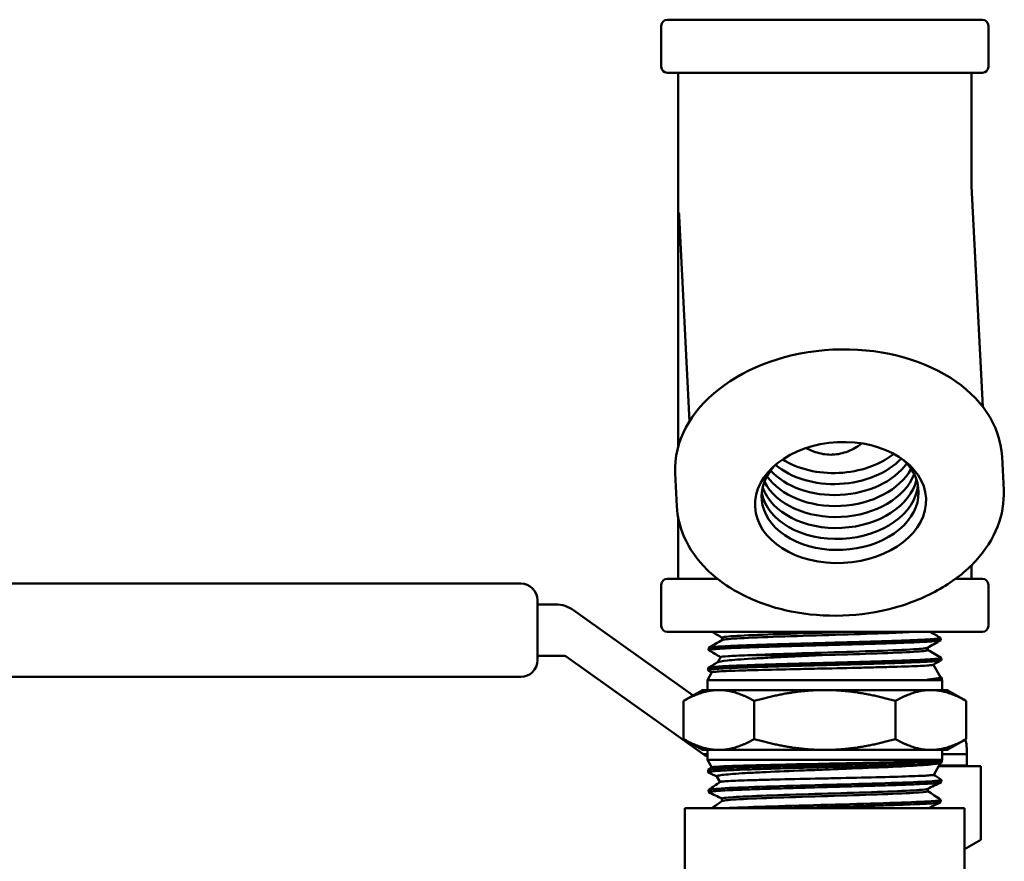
# Model space of a CAD drawing. Header units: inches. Extents: x 1 to 203, y 4 to 128.
# Tile 16 of 137: x 69.69 to 73.21, y 22.45 to 25.46. Entities that reach past the tile are written whole.
import ezdxf

# ---------------------------------------------------------------- set-up
doc = ezdxf.new("R2010")
doc.units = ezdxf.units.IN
doc.header["$LTSCALE"] = 6
doc.header["$MEASUREMENT"] = 0
doc.layers.add('Visible (ANSI)', color=7, linetype='Continuous', lineweight=50)

msp = doc.modelspace()

# ---------------------------------------------------------------- linework, layer by layer
at = {"layer": 'Visible (ANSI)'}
for p, q in [((72.0046, 25.4649), (73.1311, 25.4649)), ((71.9828, 25.2967), (71.9828, 25.4432)), ((73.1528, 25.2967), (73.1528, 25.4432)), ((73.1311, 25.2749), (72.0046, 25.2749)), ((72.0428, 23.9347), (72.0428, 25.2749)), ((73.0928, 24.8681), (73.0928, 25.2749)), ((73.1324, 24.0804), (73.0928, 24.8699)), ((72.0837, 24.0277), (72.0468, 24.7624)), ((73.2074, 23.7824), (73.2015, 23.9014)), ((72.0389, 23.7237), (72.0329, 23.8427)), ((72.0428, 23.4649), (72.0428, 23.688)), ((73.0928, 23.4649), (73.0928, 23.5141)), ((72.0046, 23.4649), (72.184, 23.4649)), ((73.0352, 23.4649), (73.1311, 23.4649)), ((69.0133, 23.4482), (71.4804, 23.4482)), ((71.9828, 23.2967), (71.9828, 23.4432)), ((73.1528, 23.2967), (73.1528, 23.4432)), ((71.5404, 23.3882), (71.5404, 23.174)), ((71.5404, 23.3732), (71.6052, 23.3732)), ((71.6691, 23.3527), (72.0969, 23.0477)), ((73.1311, 23.2749), (72.0046, 23.2749)), ((72.201, 23.2545), (72.201, 23.2459)), ((72.982, 23.2534), (72.9823, 23.2456)), ((72.1525, 23.2177), (72.1523, 23.2099)), ((72.9359, 23.2185), (72.9359, 23.2099)), ((71.6372, 23.189), (71.5404, 23.189)), ((72.1317, 22.8387), (71.643, 23.1871)), ((72.1954, 23.1851), (72.1845, 23.1663)), ((72.9843, 23.182), (72.9845, 23.1742)), ((72.1503, 23.1463), (72.1501, 23.1385)), ((72.1638, 23.1303), (72.1505, 23.138)), ((72.9562, 23.1576), (72.9818, 23.1132)), ((71.4804, 23.114), (69.2669, 23.114)), ((72.1639, 23.1305), (72.1478, 23.1028)), ((72.9878, 23.1028), (72.1478, 23.1028)), ((72.1478, 23.1028), (72.1478, 23.0671)), ((72.9347, 23.1048), (72.9867, 23.1048)), ((72.9816, 23.1136), (72.986, 23.1111)), ((72.9865, 23.1105), (72.9867, 23.1048)), ((72.9867, 23.1048), (72.9878, 23.1028)), ((72.9878, 23.1028), (72.9878, 23.0671)), ((72.1303, 23.0671), (72.0627, 23.028)), ((72.189, 23.0671), (72.1303, 23.0671)), ((72.5678, 23.0671), (72.189, 23.0671)), ((72.9467, 23.0671), (72.5678, 23.0671)), ((73.0053, 23.0671), (72.9467, 23.0671)), ((73.0053, 23.0671), (73.073, 23.028)), ((72.0627, 23.028), (72.0627, 22.8918)), ((72.3153, 23.028), (72.3153, 22.8918)), ((72.8204, 23.028), (72.8204, 22.8918)), ((73.073, 23.028), (73.073, 22.8918)), ((72.1303, 22.8528), (72.0627, 22.8918)), ((73.0053, 22.8528), (73.073, 22.8918)), ((72.1303, 22.8528), (72.189, 22.8528)), ((72.1478, 22.8171), (72.1478, 22.8528)), ((72.189, 22.8528), (72.5678, 22.8528)), ((72.5678, 22.8528), (72.9467, 22.8528)), ((72.9467, 22.8528), (73.0053, 22.8528)), ((72.9878, 22.8171), (72.9878, 22.8528)), ((73.0753, 22.8583), (73.0753, 22.8383)), ((72.1323, 22.8383), (72.1478, 22.8383)), ((72.1478, 22.8171), (72.9878, 22.8171)), ((72.1632, 22.7905), (72.1478, 22.8171)), ((72.9867, 22.815), (72.9878, 22.8171)), ((72.9878, 22.8383), (73.0753, 22.8383)), ((73.0753, 22.7976), (73.0753, 22.8383)), ((72.1503, 22.7734), (72.1501, 22.7813)), ((72.1508, 22.782), (72.1635, 22.7906)), ((72.8753, 22.8086), (72.8753, 22.8086)), ((72.8753, 22.8006), (72.8753, 22.8006)), ((72.9253, 22.8029), (72.9253, 22.8029)), ((72.9573, 22.7641), (72.9817, 22.8065)), ((73.1253, 22.7944), (72.9747, 22.7944)), ((72.9766, 22.7976), (73.0753, 22.7976)), ((72.9867, 22.815), (72.98, 22.815)), ((72.9857, 22.8084), (72.9808, 22.806)), ((72.9865, 22.8091), (72.9867, 22.815)), ((73.0753, 22.7944), (73.0753, 22.7976)), ((73.1253, 22.5315), (73.1253, 22.7944)), ((72.1934, 22.7381), (72.1819, 22.7581)), ((72.9362, 22.714), (72.9362, 22.7055)), ((72.9843, 22.7377), (72.9845, 22.7456)), ((72.1525, 22.702), (72.1523, 22.7099)), ((72.2006, 22.6787), (72.2006, 22.67)), ((72.2603, 22.7103), (72.2603, 22.7103)), ((73.0678, 22.6449), (72.0678, 22.6449)), ((72.0678, 22.6449), (72.0678, 21.8949)), ((72.982, 22.6663), (72.9823, 22.6742)), ((73.0678, 22.6449), (73.0678, 21.8949)), ((73.1253, 22.5315), (73.0678, 22.4983))]:
    msp.add_line(p, q, dxfattribs=at)
for centre, radius, start, end in [((72.0046, 25.4432), 0.0217, 90, 180), ((73.1311, 25.4432), 0.0217, 0, 90), ((72.0046, 25.2967), 0.0217, 180, 270), ((73.1311, 25.2967), 0.0217, 270, 0), ((72.0046, 23.4432), 0.0217, 90, 180), ((73.1311, 23.4432), 0.0217, 0, 90), ((71.4804, 23.3882), 0.06, 0, 90), ((71.6052, 23.2632), 0.11, 54.5136, 90), ((72.0046, 23.2967), 0.0217, 180, 270), ((73.1311, 23.2967), 0.0217, 270, 0), ((71.4804, 23.174), 0.06, 270, 0), ((71.6372, 23.179), 0.01, 54.5136, 90), ((72.9653, 22.8583), 0.11, 0, 16.9807), ((72.1955, 22.9283), 0.11, 234.5136, 234.9032), ((72.1955, 22.9283), 0.11, 234.9032, 244.3033), ((72.9153, 22.8083), 0.01, 14.6242, 14.6381)]:
    msp.add_arc(centre, radius, start, end, dxfattribs=at)
for centre, major_axis, ratio, start_param, end_param in [((72.5678, 24.8549), (-0.0337, 1.3045), 0.401693, 1.622701, 1.631408), ((72.6172, 23.872), (-0.5843, -0.0293), 0.706215, 3.141593, 6.283185), ((72.6087, 24.0417), (0.2806, 0.0141), 0.706215, 3.925824, 5.498954), ((72.6225, 23.7667), (-0.2806, -0.0141), 0.706215, 5.685323, 10.02264), ((72.6126, 23.9632), (0.2806, 0.0141), 0.706215, 3.660066, 5.764712), ((72.6107, 24.0025), (0.2806, 0.0141), 0.706215, 3.782787, 5.641991), ((72.6166, 23.8846), (-0.2806, -0.0141), 0.706215, 0.301898, 2.839695), ((72.6146, 23.9239), (0.2806, 0.0141), 0.706215, 3.549232, 5.875546), ((72.6186, 23.8453), (-0.2806, -0.0141), 0.706215, 0.199543, 2.942049), ((72.6205, 23.806), (-0.2806, -0.0141), 0.706215, 0.099274, 3.042319), ((72.5689, 22.8149), (-0.4187, -0.0018), 0.020303, 2.940245, 2.950364)]:
    msp.add_ellipse(centre, major_axis=major_axis, ratio=ratio, start_param=start_param, end_param=end_param, dxfattribs=at)
msp.add_ellipse((72.624, 23.7377), major_axis=(-0.3057, -0.0154), ratio=0.706215, dxfattribs=at)
for points, knots in [([(72.5889, 23.909), (72.6069, 23.909), (72.6259, 23.9122), (72.6619, 23.9247), (72.6787, 23.9338), (72.6956, 23.9454), (72.6981, 23.9472), (72.7006, 23.949)], [5.1806553, 5.1806553, 5.1806553, 5.1806553, 5.3174179, 5.3174179, 5.4541806, 5.4541806, 5.4782595, 5.4782595, 5.4782595, 5.4782595]), ([(72.5014, 23.9328), (72.5115, 23.9273), (72.5224, 23.9223), (72.5518, 23.9122), (72.571, 23.909), (72.5889, 23.909)], [12.3706592, 12.3706592, 12.3706592, 12.3706592, 12.4550229, 12.4550229, 12.5917856, 12.5917856, 12.5917856, 12.5917856]), ([(73.2074, 23.7824), (73.2097, 23.7384), (73.2021, 23.6939), (73.1685, 23.6081), (73.1421, 23.5669), (73.0728, 23.4915), (73.0295, 23.4575), (72.9305, 23.4004), (72.8748, 23.3775), (72.7567, 23.3451), (72.6943, 23.3357), (72.5693, 23.3313), (72.5067, 23.3364), (72.3873, 23.3604), (72.3306, 23.3795), (72.229, 23.4298), (72.1841, 23.4611), (72.1109, 23.5329), (72.0826, 23.5733), (72.0493, 23.6509), (72.0408, 23.6871), (72.0389, 23.7237)], [3.070601, 3.070601, 3.070601, 3.070601, 3.379289, 3.379289, 3.693223, 3.693223, 4.014481, 4.014481, 4.338512, 4.338512, 4.662856, 4.662856, 4.987143, 4.987143, 5.311493, 5.311493, 5.635364, 5.635364, 5.955834, 5.955834, 6.212194, 6.212194, 6.212194, 6.212194]), ([(72.201, 23.2545), (72.201, 23.2556), (72.2061, 23.2567), (72.2338, 23.2597), (72.2665, 23.2617), (72.3542, 23.2655), (72.4091, 23.2674), (72.5266, 23.2712), (72.5888, 23.273), (72.6478, 23.2749)], [0.35522062, 0.35522062, 0.35522062, 0.35522062, 0.35931949, 0.35931949, 0.36643817, 0.36643817, 0.37355684, 0.37355684, 0.38055062, 0.38055062, 0.38055062, 0.38055062]), ([(72.2015, 23.2462), (72.2031, 23.2471), (72.208, 23.248), (72.2338, 23.2508), (72.2665, 23.2527), (72.3542, 23.2565), (72.4091, 23.2584), (72.5276, 23.2623), (72.591, 23.2642), (72.7108, 23.268), (72.767, 23.2699), (72.8374, 23.2728), (72.859, 23.2739), (72.8768, 23.2749)], [0.35598625, 0.35598625, 0.35598625, 0.35598625, 0.35931949, 0.35931949, 0.36643817, 0.36643817, 0.37355684, 0.37355684, 0.38067551, 0.38067551, 0.38779418, 0.38779418, 0.39165187, 0.39165187, 0.39165187, 0.39165187]), ([(72.1527, 23.2094), (72.1525, 23.2095), (72.1523, 23.2097), (72.1523, 23.2098), (72.1522, 23.2102), (72.1527, 23.2105), (72.1536, 23.2108), (72.1545, 23.2111), (72.156, 23.2115), (72.1579, 23.2118), (72.1617, 23.2124), (72.1675, 23.2131), (72.1751, 23.2137), (72.1789, 23.214), (72.1831, 23.2143), (72.1879, 23.2147), (72.1926, 23.215), (72.1979, 23.2153), (72.2035, 23.2156), (72.2148, 23.2162), (72.2277, 23.2169), (72.2422, 23.2175), (72.2494, 23.2179), (72.257, 23.2182), (72.265, 23.2185), (72.2731, 23.2188), (72.2815, 23.2192), (72.2903, 23.2195), (72.3077, 23.2201), (72.3263, 23.2207), (72.346, 23.2214), (72.3558, 23.2217), (72.366, 23.222), (72.3764, 23.2223), (72.3868, 23.2227), (72.3975, 23.223), (72.4083, 23.2233), (72.43, 23.224), (72.4522, 23.2246), (72.4749, 23.2252), (72.4862, 23.2255), (72.4977, 23.2259), (72.5093, 23.2262), (72.5209, 23.2265), (72.5327, 23.2268), (72.5444, 23.2271), (72.5678, 23.2278), (72.5911, 23.2284), (72.6142, 23.2291), (72.6258, 23.2294), (72.6373, 23.2297), (72.6488, 23.23), (72.6603, 23.2304), (72.6718, 23.2307), (72.683, 23.231), (72.7056, 23.2316), (72.7273, 23.2323), (72.7482, 23.2329), (72.7587, 23.2332), (72.769, 23.2335), (72.7791, 23.2339), (72.7892, 23.2342), (72.7991, 23.2345), (72.8086, 23.2348), (72.8277, 23.2355), (72.8454, 23.2361), (72.8618, 23.2368), (72.87, 23.2371), (72.8779, 23.2374), (72.8854, 23.2377), (72.893, 23.238), (72.9002, 23.2383), (72.9069, 23.2387), (72.9204, 23.2393), (72.9321, 23.2399), (72.9421, 23.2406), (72.9471, 23.2409), (72.9517, 23.2412), (72.9558, 23.2416), (72.9599, 23.2419), (72.9636, 23.2422), (72.9668, 23.2425), (72.9731, 23.2432), (72.9775, 23.2438), (72.98, 23.2444), (72.9812, 23.2447), (72.9819, 23.2451), (72.9822, 23.2454), (72.9823, 23.2455), (72.9823, 23.2456), (72.9823, 23.2456)], [0.21387474, 0.21387474, 0.21387474, 0.21387474, 0.21484375, 0.21484375, 0.21484375, 0.21679687, 0.21679687, 0.21679687, 0.21875, 0.21875, 0.21875, 0.22265625, 0.22265625, 0.22265625, 0.22460937, 0.22460937, 0.22460937, 0.2265625, 0.2265625, 0.2265625, 0.23046875, 0.23046875, 0.23046875, 0.23242187, 0.23242187, 0.23242187, 0.234375, 0.234375, 0.234375, 0.23828125, 0.23828125, 0.23828125, 0.24023437, 0.24023437, 0.24023437, 0.2421875, 0.2421875, 0.2421875, 0.24609375, 0.24609375, 0.24609375, 0.24804687, 0.24804687, 0.24804687, 0.25, 0.25, 0.25, 0.25390625, 0.25390625, 0.25390625, 0.25585937, 0.25585937, 0.25585937, 0.2578125, 0.2578125, 0.2578125, 0.26171875, 0.26171875, 0.26171875, 0.26367187, 0.26367187, 0.26367187, 0.265625, 0.265625, 0.265625, 0.26953125, 0.26953125, 0.26953125, 0.27148437, 0.27148437, 0.27148437, 0.2734375, 0.2734375, 0.2734375, 0.27734375, 0.27734375, 0.27734375, 0.27929687, 0.27929687, 0.27929687, 0.28125, 0.28125, 0.28125, 0.28515625, 0.28515625, 0.28515625, 0.28710937, 0.28710937, 0.28710937, 0.28761406, 0.28761406, 0.28761406, 0.28761406]), ([(72.9816, 23.2539), (72.982, 23.2537), (72.9822, 23.2534), (72.9819, 23.2531), (72.9817, 23.2528), (72.9809, 23.2525), (72.9796, 23.2521), (72.9771, 23.2515), (72.9726, 23.2509), (72.9663, 23.2502), (72.9631, 23.2499), (72.9594, 23.2496), (72.9553, 23.2493), (72.9512, 23.249), (72.9465, 23.2486), (72.9415, 23.2483), (72.9313, 23.2476), (72.9195, 23.247), (72.9061, 23.2464), (72.8994, 23.2461), (72.8923, 23.2457), (72.8847, 23.2454), (72.8772, 23.2451), (72.8692, 23.2448), (72.8609, 23.2445), (72.8443, 23.2438), (72.8265, 23.2432), (72.8075, 23.2425), (72.798, 23.2422), (72.7882, 23.2419), (72.7782, 23.2416), (72.7681, 23.2412), (72.7576, 23.2409), (72.7471, 23.2406), (72.7259, 23.24), (72.7041, 23.2393), (72.6817, 23.2387), (72.6706, 23.2384), (72.6592, 23.2381), (72.6477, 23.2378), (72.6362, 23.2374), (72.6245, 23.2371), (72.6129, 23.2368), (72.5895, 23.2361), (72.5663, 23.2355), (72.543, 23.2348), (72.5314, 23.2345), (72.5198, 23.2342), (72.5082, 23.2339), (72.4966, 23.2336), (72.485, 23.2333), (72.4736, 23.2329), (72.4507, 23.2323), (72.4286, 23.2317), (72.4071, 23.231), (72.3964, 23.2307), (72.3858, 23.2304), (72.3754, 23.23), (72.365, 23.2297), (72.3548, 23.2294), (72.3449, 23.2291), (72.3251, 23.2284), (72.3066, 23.2278), (72.2893, 23.2272), (72.2807, 23.2269), (72.2723, 23.2266), (72.2643, 23.2262), (72.2564, 23.2259), (72.2486, 23.2256), (72.2414, 23.2252), (72.2269, 23.2246), (72.2141, 23.2239), (72.203, 23.2233), (72.1974, 23.223), (72.1923, 23.2227), (72.1876, 23.2224), (72.1829, 23.2221), (72.1786, 23.2217), (72.1748, 23.2214), (72.1672, 23.2208), (72.1616, 23.2201), (72.1579, 23.2195), (72.156, 23.2192), (72.1546, 23.2188), (72.1537, 23.2185), (72.1529, 23.2182), (72.1525, 23.2179), (72.1525, 23.2177)], [0.69561942, 0.69561942, 0.69561942, 0.69561942, 0.69726563, 0.69726563, 0.69726563, 0.69921875, 0.69921875, 0.69921875, 0.703125, 0.703125, 0.703125, 0.70507813, 0.70507813, 0.70507813, 0.70703125, 0.70703125, 0.70703125, 0.7109375, 0.7109375, 0.7109375, 0.71289063, 0.71289063, 0.71289063, 0.71484375, 0.71484375, 0.71484375, 0.71875, 0.71875, 0.71875, 0.72070313, 0.72070313, 0.72070313, 0.72265625, 0.72265625, 0.72265625, 0.7265625, 0.7265625, 0.7265625, 0.72851563, 0.72851563, 0.72851563, 0.73046875, 0.73046875, 0.73046875, 0.734375, 0.734375, 0.734375, 0.73632813, 0.73632813, 0.73632813, 0.73828125, 0.73828125, 0.73828125, 0.7421875, 0.7421875, 0.7421875, 0.74414063, 0.74414063, 0.74414063, 0.74609375, 0.74609375, 0.74609375, 0.75, 0.75, 0.75, 0.75195313, 0.75195313, 0.75195313, 0.75390625, 0.75390625, 0.75390625, 0.7578125, 0.7578125, 0.7578125, 0.75976563, 0.75976563, 0.75976563, 0.76171875, 0.76171875, 0.76171875, 0.765625, 0.765625, 0.765625, 0.76757813, 0.76757813, 0.76757813, 0.76930609, 0.76930609, 0.76930609, 0.76930609]), ([(72.2918, 23.1914), (72.3169, 23.1925), (72.3462, 23.1937), (72.4317, 23.1968), (72.493, 23.1987), (72.6167, 23.2025), (72.679, 23.2044), (72.7893, 23.2082), (72.8372, 23.2101), (72.9068, 23.2139), (72.9284, 23.2158), (72.9347, 23.2179), (72.9351, 23.2181), (72.9354, 23.2182)], [0.27668148, 0.27668148, 0.27668148, 0.27668148, 0.2810141, 0.2810141, 0.28813277, 0.28813277, 0.29525144, 0.29525144, 0.30237012, 0.30237012, 0.30948879, 0.30948879, 0.31005668, 0.31005668, 0.31005668, 0.31005668]), ([(72.5589, 23.1918), (72.6194, 23.1936), (72.6802, 23.1955), (72.7893, 23.1993), (72.8372, 23.2012), (72.9068, 23.205), (72.9284, 23.2069), (72.9353, 23.2092), (72.9359, 23.2095), (72.9359, 23.2099)], [0.28828949, 0.28828949, 0.28828949, 0.28828949, 0.29525144, 0.29525144, 0.30237012, 0.30237012, 0.30948879, 0.30948879, 0.31080713, 0.31080713, 0.31080713, 0.31080713]), ([(72.1505, 23.138), (72.1504, 23.138), (72.1503, 23.1381), (72.1503, 23.1382), (72.1499, 23.1385), (72.15, 23.1388), (72.1507, 23.1391), (72.1519, 23.1397), (72.1551, 23.1404), (72.1602, 23.141), (72.1627, 23.1413), (72.1658, 23.1416), (72.1693, 23.1419), (72.1728, 23.1423), (72.1768, 23.1426), (72.1813, 23.1429), (72.1901, 23.1436), (72.2007, 23.1442), (72.213, 23.1448), (72.2192, 23.1451), (72.2257, 23.1455), (72.2328, 23.1458), (72.2398, 23.1461), (72.2472, 23.1464), (72.255, 23.1467), (72.2705, 23.1473), (72.2874, 23.148), (72.3055, 23.1486), (72.3145, 23.149), (72.3239, 23.1493), (72.3336, 23.1496), (72.3434, 23.1499), (72.3534, 23.1503), (72.3637, 23.1506), (72.3841, 23.1512), (72.4053, 23.1518), (72.4272, 23.1524), (72.4382, 23.1527), (72.4493, 23.1531), (72.4607, 23.1534), (72.472, 23.1537), (72.4836, 23.154), (72.4951, 23.1544), (72.5182, 23.155), (72.5414, 23.1557), (72.5646, 23.1563), (72.5763, 23.1566), (72.588, 23.1569), (72.5997, 23.1572), (72.6114, 23.1575), (72.6231, 23.1579), (72.6347, 23.1582), (72.6578, 23.1588), (72.6804, 23.1594), (72.7024, 23.1601), (72.7134, 23.1604), (72.7243, 23.1607), (72.735, 23.1611), (72.7458, 23.1614), (72.7564, 23.1617), (72.7667, 23.162), (72.7873, 23.1627), (72.8067, 23.1633), (72.825, 23.1639), (72.8342, 23.1642), (72.8431, 23.1645), (72.8517, 23.1649), (72.8602, 23.1652), (72.8686, 23.1655), (72.8764, 23.1658), (72.8922, 23.1665), (72.9063, 23.1671), (72.9188, 23.1678), (72.9251, 23.1681), (72.931, 23.1684), (72.9365, 23.1687), (72.9419, 23.169), (72.947, 23.1693), (72.9516, 23.1696), (72.9607, 23.1703), (72.9679, 23.1709), (72.9733, 23.1716), (72.976, 23.1719), (72.9782, 23.1722), (72.9799, 23.1725), (72.9817, 23.1729), (72.9829, 23.1732), (72.9837, 23.1735), (72.9842, 23.1737), (72.9845, 23.174), (72.9845, 23.1742)], [0.0679788, 0.0679788, 0.0679788, 0.0679788, 0.06835937, 0.06835937, 0.06835937, 0.0703125, 0.0703125, 0.0703125, 0.07421875, 0.07421875, 0.07421875, 0.07617187, 0.07617187, 0.07617187, 0.078125, 0.078125, 0.078125, 0.08203125, 0.08203125, 0.08203125, 0.08398437, 0.08398437, 0.08398437, 0.0859375, 0.0859375, 0.0859375, 0.08984375, 0.08984375, 0.08984375, 0.09179687, 0.09179687, 0.09179687, 0.09375, 0.09375, 0.09375, 0.09765625, 0.09765625, 0.09765625, 0.09960937, 0.09960937, 0.09960937, 0.1015625, 0.1015625, 0.1015625, 0.10546875, 0.10546875, 0.10546875, 0.10742187, 0.10742187, 0.10742187, 0.109375, 0.109375, 0.109375, 0.11328125, 0.11328125, 0.11328125, 0.11523437, 0.11523437, 0.11523437, 0.1171875, 0.1171875, 0.1171875, 0.12109375, 0.12109375, 0.12109375, 0.12304687, 0.12304687, 0.12304687, 0.125, 0.125, 0.125, 0.12890625, 0.12890625, 0.12890625, 0.13085937, 0.13085937, 0.13085937, 0.1328125, 0.1328125, 0.1328125, 0.13671875, 0.13671875, 0.13671875, 0.13867187, 0.13867187, 0.13867187, 0.140625, 0.140625, 0.140625, 0.14212795, 0.14212795, 0.14212795, 0.14212795]), ([(72.9838, 23.1825), (72.9846, 23.182), (72.9844, 23.1816), (72.9833, 23.1812), (72.9824, 23.1809), (72.9811, 23.1805), (72.9793, 23.1802), (72.9775, 23.1799), (72.9752, 23.1796), (72.9725, 23.1792), (72.9669, 23.1786), (72.9595, 23.1779), (72.9503, 23.1773), (72.9457, 23.177), (72.9406, 23.1767), (72.9351, 23.1764), (72.9296, 23.1761), (72.9236, 23.1757), (72.9172, 23.1754), (72.9044, 23.1748), (72.8902, 23.1741), (72.8744, 23.1735), (72.8665, 23.1732), (72.8583, 23.1728), (72.8497, 23.1725), (72.8411, 23.1722), (72.832, 23.1719), (72.8227, 23.1716), (72.8042, 23.1709), (72.7846, 23.1703), (72.7641, 23.1697), (72.7538, 23.1694), (72.7433, 23.1691), (72.7326, 23.1687), (72.7218, 23.1684), (72.7108, 23.1681), (72.6997, 23.1678), (72.6774, 23.1671), (72.6548, 23.1665), (72.6318, 23.1658), (72.6203, 23.1655), (72.6087, 23.1652), (72.597, 23.1649), (72.5853, 23.1646), (72.5735, 23.1643), (72.5618, 23.164), (72.5383, 23.1633), (72.5151, 23.1627), (72.4922, 23.162), (72.4808, 23.1617), (72.4694, 23.1614), (72.4581, 23.1611), (72.4468, 23.1607), (72.4355, 23.1604), (72.4245, 23.1601), (72.4024, 23.1595), (72.3813, 23.1589), (72.3611, 23.1582), (72.351, 23.1579), (72.3411, 23.1576), (72.3315, 23.1573), (72.3218, 23.1569), (72.3124, 23.1566), (72.3033, 23.1563), (72.2851, 23.1556), (72.2684, 23.155), (72.2531, 23.1544), (72.2454, 23.1541), (72.2382, 23.1538), (72.2312, 23.1534), (72.2243, 23.1531), (72.2177, 23.1528), (72.2116, 23.1525), (72.1993, 23.1519), (72.1889, 23.1512), (72.1803, 23.1506), (72.1759, 23.1502), (72.172, 23.1499), (72.1686, 23.1496), (72.1652, 23.1493), (72.1622, 23.149), (72.1597, 23.1486), (72.1548, 23.148), (72.1518, 23.1474), (72.1507, 23.1468), (72.1505, 23.1466), (72.1503, 23.1464), (72.1503, 23.1463)], [0.84104094, 0.84104094, 0.84104094, 0.84104094, 0.84375, 0.84375, 0.84375, 0.84570313, 0.84570313, 0.84570313, 0.84765625, 0.84765625, 0.84765625, 0.8515625, 0.8515625, 0.8515625, 0.85351563, 0.85351563, 0.85351563, 0.85546875, 0.85546875, 0.85546875, 0.859375, 0.859375, 0.859375, 0.86132813, 0.86132813, 0.86132813, 0.86328125, 0.86328125, 0.86328125, 0.8671875, 0.8671875, 0.8671875, 0.86914063, 0.86914063, 0.86914063, 0.87109375, 0.87109375, 0.87109375, 0.875, 0.875, 0.875, 0.87695313, 0.87695313, 0.87695313, 0.87890625, 0.87890625, 0.87890625, 0.8828125, 0.8828125, 0.8828125, 0.88476563, 0.88476563, 0.88476563, 0.88671875, 0.88671875, 0.88671875, 0.890625, 0.890625, 0.890625, 0.89257813, 0.89257813, 0.89257813, 0.89453125, 0.89453125, 0.89453125, 0.8984375, 0.8984375, 0.8984375, 0.90039063, 0.90039063, 0.90039063, 0.90234375, 0.90234375, 0.90234375, 0.90625, 0.90625, 0.90625, 0.90820313, 0.90820313, 0.90820313, 0.91015625, 0.91015625, 0.91015625, 0.9140625, 0.9140625, 0.9140625, 0.91509698, 0.91509698, 0.91509698, 0.91509698]), ([(72.5589, 23.1918), (72.5259, 23.1903), (72.493, 23.1887), (72.4267, 23.1856), (72.3939, 23.1841), (72.3436, 23.1814), (72.3248, 23.1804), (72.2682, 23.1769), (72.2392, 23.1748), (72.2001, 23.1706), (72.1887, 23.1687), (72.1852, 23.1667)], [-4.16058, -4.16058, -4.16058, -4.16058, -3.987124, -3.987124, -3.799979, -3.799979, -3.676121, -3.676121, -3.396232, -3.396232, -3.124103, -3.124103, -3.124103, -3.124103]), ([(72.1954, 23.1851), (72.1954, 23.1851), (72.1954, 23.1851), (72.1964, 23.1862), (72.2055, 23.1872), (72.23, 23.1888), (72.2395, 23.1892), (72.2626, 23.1903), (72.2764, 23.1908), (72.2918, 23.1914)], [-0.6840636, -0.6840636, -0.6840636, -0.6840636, -0.6764107, -0.6764107, -0.3346879, -0.3346879, -0.1745708, -0.1745708, 0, 0, 0, 0]), ([(72.2918, 23.1914), (72.3084, 23.1914), (72.3269, 23.1914), (72.3674, 23.1914), (72.3893, 23.1915), (72.4362, 23.1917), (72.461, 23.1917), (72.5101, 23.1918), (72.5345, 23.1917), (72.5589, 23.1918)], [-0.7720189, -0.7720189, -0.7720189, -0.7720189, -0.5812124, -0.5812124, -0.3852622, -0.3852622, -0.1863723, -0.1863723, 0, 0, 0, 0]), ([(72.1639, 23.1305), (72.1641, 23.131), (72.166, 23.1314), (72.1782, 23.133), (72.1974, 23.1342), (72.2393, 23.1359), (72.2549, 23.1364), (72.2898, 23.1375), (72.3092, 23.1381), (72.3697, 23.1397), (72.4144, 23.1407), (72.4877, 23.1424), (72.5143, 23.143), (72.5883, 23.1446), (72.6357, 23.1456), (72.7048, 23.1472), (72.7278, 23.1478), (72.7716, 23.1489), (72.7923, 23.1494), (72.852, 23.1511), (72.8854, 23.1523), (72.9216, 23.154), (72.9313, 23.1545), (72.9461, 23.1556), (72.9512, 23.1562), (72.9548, 23.157), (72.9555, 23.1572), (72.9558, 23.1574)], [-6.895839, -6.895839, -6.895839, -6.895839, -6.738514, -6.738514, -6.331589, -6.331589, -6.137458, -6.137458, -5.941043, -5.941043, -5.566693, -5.566693, -5.36216, -5.36216, -5.000891, -5.000891, -4.81128, -4.81128, -4.62262, -4.62262, -4.226182, -4.226182, -4.036914, -4.036914, -3.844166, -3.844166, -3.77688, -3.77688, -3.77688, -3.77688]), ([(72.9818, 23.1132), (72.9826, 23.1119), (72.9796, 23.1106), (72.9689, 23.1086), (72.9634, 23.1078), (72.9504, 23.1063), (72.9431, 23.1055), (72.9347, 23.1048)], [-0.5330159, -0.5330159, -0.5330159, -0.5330159, -0.2897871, -0.2897871, -0.138021, -0.138021, -0.000001, -0.000001, -0.000001, -0.000001]), ([(72.986, 23.1111), (72.9863, 23.1109), (72.9865, 23.1107), (72.9865, 23.1105), (72.9865, 23.1099), (72.9845, 23.1092), (72.9806, 23.1086), (72.9767, 23.108), (72.9708, 23.1074), (72.9631, 23.1067), (72.9554, 23.1061), (72.946, 23.1055), (72.9347, 23.1048)], [0.98714558, 0.98714558, 0.98714558, 0.98714558, 0.98828125, 0.98828125, 0.98828125, 0.9921875, 0.9921875, 0.9921875, 0.99609375, 0.99609375, 0.99609375, 1, 1, 1, 1]), ([(72.151, 22.7727), (72.1509, 22.7728), (72.1508, 22.7728), (72.1507, 22.7729), (72.1497, 22.7735), (72.1506, 22.7741), (72.1535, 22.7748), (72.1549, 22.7751), (72.1569, 22.7755), (72.1593, 22.7758), (72.1618, 22.7761), (72.1647, 22.7764), (72.168, 22.7767), (72.1748, 22.7774), (72.1833, 22.778), (72.1938, 22.7786), (72.1991, 22.7789), (72.2048, 22.7793), (72.2109, 22.7796), (72.217, 22.7799), (72.2235, 22.7802), (72.2304, 22.7806), (72.2441, 22.7812), (72.2594, 22.7818), (72.2763, 22.7825), (72.2848, 22.7828), (72.2936, 22.7831), (72.3027, 22.7834), (72.3118, 22.7837), (72.3211, 22.7841), (72.3307, 22.7844), (72.35, 22.785), (72.3703, 22.7857), (72.3917, 22.7863), (72.4024, 22.7866), (72.4133, 22.787), (72.4244, 22.7873), (72.4354, 22.7876), (72.4465, 22.7879), (72.4578, 22.7882), (72.4803, 22.7889), (72.5034, 22.7895), (72.5269, 22.7901), (72.5386, 22.7904), (72.5505, 22.7908), (72.5622, 22.7911), (72.574, 22.7914), (72.5857, 22.7917), (72.5973, 22.7921), (72.6206, 22.7927), (72.6438, 22.7933), (72.6667, 22.794), (72.6782, 22.7943), (72.6896, 22.7946), (72.7007, 22.7949), (72.7119, 22.7952), (72.7228, 22.7955), (72.7335, 22.7959), (72.755, 22.7965), (72.7757, 22.7971), (72.7955, 22.7978), (72.8054, 22.7981), (72.8151, 22.7984), (72.8244, 22.7988), (72.8336, 22.7991), (72.8426, 22.7994), (72.8512, 22.7997), (72.8684, 22.8003), (72.8843, 22.801), (72.8987, 22.8016), (72.906, 22.8019), (72.9128, 22.8022), (72.9192, 22.8026), (72.9256, 22.8029), (72.9315, 22.8032), (72.9371, 22.8035), (72.9481, 22.8042), (72.9574, 22.8048), (72.9648, 22.8054), (72.9686, 22.8058), (72.9719, 22.8061), (72.9747, 22.8064), (72.9774, 22.8067), (72.9797, 22.807), (72.9815, 22.8073), (72.9833, 22.8077), (72.9846, 22.808), (72.9855, 22.8083), (72.9861, 22.8086), (72.9865, 22.8088), (72.9865, 22.8091)], [0.91381778, 0.91381778, 0.91381778, 0.91381778, 0.9140625, 0.9140625, 0.9140625, 0.91796875, 0.91796875, 0.91796875, 0.91992187, 0.91992187, 0.91992187, 0.921875, 0.921875, 0.921875, 0.92578125, 0.92578125, 0.92578125, 0.92773437, 0.92773437, 0.92773437, 0.9296875, 0.9296875, 0.9296875, 0.93359375, 0.93359375, 0.93359375, 0.93554687, 0.93554687, 0.93554687, 0.9375, 0.9375, 0.9375, 0.94140625, 0.94140625, 0.94140625, 0.94335937, 0.94335937, 0.94335937, 0.9453125, 0.9453125, 0.9453125, 0.94921875, 0.94921875, 0.94921875, 0.95117187, 0.95117187, 0.95117187, 0.953125, 0.953125, 0.953125, 0.95703125, 0.95703125, 0.95703125, 0.95898437, 0.95898437, 0.95898437, 0.9609375, 0.9609375, 0.9609375, 0.96484375, 0.96484375, 0.96484375, 0.96679687, 0.96679687, 0.96679687, 0.96875, 0.96875, 0.96875, 0.97265625, 0.97265625, 0.97265625, 0.97460937, 0.97460937, 0.97460937, 0.9765625, 0.9765625, 0.9765625, 0.98046875, 0.98046875, 0.98046875, 0.98242187, 0.98242187, 0.98242187, 0.984375, 0.984375, 0.984375, 0.98632812, 0.98632812, 0.98632812, 0.98791886, 0.98791886, 0.98791886, 0.98791886]), ([(72.1635, 22.7906), (72.1638, 22.7908), (72.1645, 22.7911), (72.1708, 22.7923), (72.1848, 22.7933), (72.2311, 22.7954), (72.2649, 22.7965), (72.3476, 22.7987), (72.3958, 22.7998), (72.4724, 22.8015), (72.498, 22.802), (72.5781, 22.8036), (72.633, 22.8047), (72.7386, 22.8069), (72.7881, 22.808), (72.8684, 22.8101), (72.9004, 22.811), (72.939, 22.8125), (72.9504, 22.813), (72.968, 22.814), (72.9745, 22.8144), (72.9791, 22.8149)], [-3.067159, -3.067159, -3.067159, -3.067159, -2.988215, -2.988215, -2.612578, -2.612578, -2.194348, -2.194348, -1.776934, -1.776934, -1.577381, -1.577381, -1.158347, -1.158347, -0.738666, -0.738666, -0.373088, -0.373088, -0.177634, -0.177634, 0, 0, 0, 0]), ([(72.9808, 22.806), (72.9767, 22.804), (72.9625, 22.8021), (72.9273, 22.7991), (72.9136, 22.7981), (72.865, 22.795), (72.8241, 22.7931), (72.7308, 22.7889), (72.6792, 22.7869), (72.6008, 22.7838), (72.5756, 22.7828), (72.5253, 22.7808), (72.5003, 22.7799), (72.4276, 22.777), (72.3824, 22.775), (72.3209, 22.772), (72.3012, 22.771), (72.2504, 22.768), (72.2246, 22.766), (72.1985, 22.7631), (72.1919, 22.7622), (72.1834, 22.7602), (72.1815, 22.7592), (72.1819, 22.7582), (72.1819, 22.7581), (72.1819, 22.7581)], [-4.97273, -4.97273, -4.97273, -4.97273, -4.569565, -4.569565, -4.371651, -4.371651, -3.960205, -3.960205, -3.552951, -3.552951, -3.362049, -3.362049, -3.171393, -3.171393, -2.794452, -2.794452, -2.59413, -2.59413, -2.22272, -2.22272, -2.035861, -2.035861, -1.850724, -1.850724, -1.841285, -1.841285, -1.841285, -1.841285]), ([(72.1937, 22.7383), (72.1943, 22.7386), (72.196, 22.739), (72.2028, 22.7399), (72.2089, 22.7404), (72.2338, 22.742), (72.259, 22.7431), (72.3078, 22.7447), (72.3262, 22.7452), (72.3654, 22.7463), (72.3861, 22.7468), (72.4533, 22.7484), (72.5027, 22.7496), (72.5773, 22.7512), (72.6013, 22.7517), (72.6755, 22.7533), (72.7239, 22.7545), (72.8117, 22.7566), (72.8501, 22.7578), (72.8952, 22.7594), (72.9079, 22.7599), (72.9291, 22.7609), (72.9376, 22.7615), (72.9524, 22.7627), (72.9569, 22.7634), (72.9573, 22.7641)], [-9.405694, -9.405694, -9.405694, -9.405694, -9.273257, -9.273257, -9.090635, -9.090635, -8.717218, -8.717218, -8.524425, -8.524425, -8.336682, -8.336682, -7.942487, -7.942487, -7.755474, -7.755474, -7.359898, -7.359898, -6.963971, -6.963971, -6.775296, -6.775296, -6.587314, -6.587314, -6.33432, -6.33432, -6.33432, -6.33432]), ([(72.1532, 22.7013), (72.1529, 22.7015), (72.1527, 22.7016), (72.1526, 22.7018), (72.1524, 22.7021), (72.1527, 22.7024), (72.1534, 22.7027), (72.1542, 22.703), (72.1555, 22.7033), (72.1572, 22.7037), (72.1607, 22.7043), (72.1661, 22.7049), (72.1735, 22.7056), (72.1772, 22.7059), (72.1814, 22.7063), (72.186, 22.7066), (72.1907, 22.7069), (72.1957, 22.7072), (72.2012, 22.7075), (72.2122, 22.7082), (72.2249, 22.7088), (72.2393, 22.7094), (72.2465, 22.7098), (72.2542, 22.7101), (72.2621, 22.7104), (72.2701, 22.7107), (72.2784, 22.7111), (72.287, 22.7114), (72.3042, 22.712), (72.3227, 22.7127), (72.3425, 22.7133), (72.3524, 22.7136), (72.3626, 22.714), (72.373, 22.7143), (72.3834, 22.7146), (72.394, 22.7149), (72.4047, 22.7152), (72.4262, 22.7158), (72.4484, 22.7165), (72.4714, 22.7172), (72.4828, 22.7175), (72.4945, 22.7178), (72.5061, 22.7181), (72.5178, 22.7185), (72.5294, 22.7188), (72.5411, 22.7191), (72.5644, 22.7197), (72.5878, 22.7204), (72.6113, 22.721), (72.623, 22.7213), (72.6347, 22.7216), (72.6463, 22.722), (72.6578, 22.7223), (72.6692, 22.7226), (72.6805, 22.7229), (72.703, 22.7236), (72.7249, 22.7242), (72.7463, 22.7249), (72.7569, 22.7252), (72.7674, 22.7255), (72.7776, 22.7258), (72.7877, 22.7261), (72.7976, 22.7265), (72.8072, 22.7268), (72.8263, 22.7274), (72.8443, 22.728), (72.861, 22.7287), (72.8694, 22.729), (72.8775, 22.7294), (72.8851, 22.7297), (72.8927, 22.73), (72.8999, 22.7303), (72.9067, 22.7306), (72.9203, 22.7313), (72.9323, 22.7319), (72.9426, 22.7325), (72.9477, 22.7329), (72.9524, 22.7332), (72.9566, 22.7335), (72.9608, 22.7338), (72.9646, 22.7342), (72.9678, 22.7345), (72.9743, 22.7351), (72.9789, 22.7358), (72.9816, 22.7364), (72.9829, 22.7367), (72.9838, 22.737), (72.9841, 22.7374), (72.9842, 22.7375), (72.9843, 22.7376), (72.9843, 22.7377)], [0.76869233, 0.76869233, 0.76869233, 0.76869233, 0.76953125, 0.76953125, 0.76953125, 0.77148437, 0.77148437, 0.77148437, 0.7734375, 0.7734375, 0.7734375, 0.77734375, 0.77734375, 0.77734375, 0.77929687, 0.77929687, 0.77929687, 0.78125, 0.78125, 0.78125, 0.78515625, 0.78515625, 0.78515625, 0.78710937, 0.78710937, 0.78710937, 0.7890625, 0.7890625, 0.7890625, 0.79296875, 0.79296875, 0.79296875, 0.79492187, 0.79492187, 0.79492187, 0.796875, 0.796875, 0.796875, 0.80078125, 0.80078125, 0.80078125, 0.80273437, 0.80273437, 0.80273437, 0.8046875, 0.8046875, 0.8046875, 0.80859375, 0.80859375, 0.80859375, 0.81054687, 0.81054687, 0.81054687, 0.8125, 0.8125, 0.8125, 0.81640625, 0.81640625, 0.81640625, 0.81835937, 0.81835937, 0.81835937, 0.8203125, 0.8203125, 0.8203125, 0.82421875, 0.82421875, 0.82421875, 0.82617187, 0.82617187, 0.82617187, 0.828125, 0.828125, 0.828125, 0.83203125, 0.83203125, 0.83203125, 0.83398437, 0.83398437, 0.83398437, 0.8359375, 0.8359375, 0.8359375, 0.83984375, 0.83984375, 0.83984375, 0.84179687, 0.84179687, 0.84179687, 0.84242528, 0.84242528, 0.84242528, 0.84242528]), ([(72.9354, 22.7137), (72.9327, 22.7124), (72.9227, 22.711), (72.8812, 22.7078), (72.842, 22.7059), (72.7442, 22.7021), (72.6857, 22.7002), (72.5637, 22.6964), (72.5003, 22.6945), (72.3843, 22.6906), (72.3318, 22.6887), (72.2506, 22.6849), (72.2221, 22.683), (72.2034, 22.6803), (72.2006, 22.6795), (72.2006, 22.6787)], [0.31170841, 0.31170841, 0.31170841, 0.31170841, 0.31660746, 0.31660746, 0.32372613, 0.32372613, 0.3308448, 0.3308448, 0.33796348, 0.33796348, 0.34508215, 0.34508215, 0.35220082, 0.35220082, 0.35522063, 0.35522063, 0.35522063, 0.35522063]), ([(72.9362, 22.7055), (72.9362, 22.7039), (72.9258, 22.7024), (72.8812, 22.6989), (72.842, 22.697), (72.7442, 22.6932), (72.6857, 22.6913), (72.5637, 22.6874), (72.5003, 22.6855), (72.3843, 22.6817), (72.3318, 22.6798), (72.2506, 22.676), (72.2221, 22.6741), (72.2046, 22.6715), (72.202, 22.6709), (72.201, 22.6703)], [0.31080714, 0.31080714, 0.31080714, 0.31080714, 0.31660746, 0.31660746, 0.32372613, 0.32372613, 0.3308448, 0.3308448, 0.33796348, 0.33796348, 0.34508215, 0.34508215, 0.35220082, 0.35220082, 0.35457064, 0.35457064, 0.35457064, 0.35457064]), ([(72.443, 22.6449), (72.4525, 22.6452), (72.462, 22.6455), (72.4716, 22.6457), (72.4944, 22.6464), (72.5175, 22.647), (72.5409, 22.6476), (72.5644, 22.6483), (72.5882, 22.649), (72.6115, 22.6496), (72.6348, 22.6503), (72.6578, 22.6509), (72.6804, 22.6515), (72.703, 22.6522), (72.7253, 22.6528), (72.7464, 22.6534), (72.7676, 22.6541), (72.7877, 22.6548), (72.8069, 22.6554), (72.8165, 22.6557), (72.8259, 22.6561), (72.8349, 22.6564), (72.8439, 22.6567), (72.8526, 22.657), (72.8609, 22.6573), (72.8774, 22.658), (72.8925, 22.6586), (72.9061, 22.6592), (72.9128, 22.6596), (72.9193, 22.6599), (72.9252, 22.6602), (72.9312, 22.6606), (72.9367, 22.6609), (72.9417, 22.6612), (72.9518, 22.6619), (72.9601, 22.6625), (72.9664, 22.6631), (72.9696, 22.6634), (72.9724, 22.6638), (72.9746, 22.6641), (72.9768, 22.6644), (72.9786, 22.6647), (72.9798, 22.6651), (72.9813, 22.6655), (72.982, 22.6659), (72.982, 22.6663)], [0.65460344, 0.65460344, 0.65460344, 0.65460344, 0.65625, 0.65625, 0.65625, 0.66015625, 0.66015625, 0.66015625, 0.6640625, 0.6640625, 0.6640625, 0.66796875, 0.66796875, 0.66796875, 0.671875, 0.671875, 0.671875, 0.67578125, 0.67578125, 0.67578125, 0.67773437, 0.67773437, 0.67773437, 0.6796875, 0.6796875, 0.6796875, 0.68359375, 0.68359375, 0.68359375, 0.68554687, 0.68554687, 0.68554687, 0.6875, 0.6875, 0.6875, 0.69140625, 0.69140625, 0.69140625, 0.69335937, 0.69335937, 0.69335937, 0.6953125, 0.6953125, 0.6953125, 0.6977074, 0.6977074, 0.6977074, 0.6977074])]:
    msp.add_open_spline(points, degree=3, knots=knots, dxfattribs=at)
for points in [[(72.201, 23.2542), (72.1891, 23.2611), (72.1771, 23.268), (72.1652, 23.2749)], [(72.9453, 23.2749), (72.9574, 23.2679), (72.9695, 23.2609), (72.9816, 23.2539)], [(72.1531, 23.2183), (72.1693, 23.2276), (72.1854, 23.2369), (72.2015, 23.2462)], [(72.9818, 23.2451), (72.9663, 23.2361), (72.9508, 23.2272), (72.9354, 23.2182)], [(72.1952, 23.1848), (72.1811, 23.193), (72.1669, 23.2012), (72.1527, 23.2094)], [(72.9359, 23.2102), (72.9519, 23.201), (72.9678, 23.1917), (72.9838, 23.1825)], [(72.984, 23.1737), (72.9746, 23.1682), (72.9652, 23.1628), (72.9558, 23.1574)], [(72.1508, 23.1468), (72.1623, 23.1534), (72.1738, 23.1601), (72.1852, 23.1667)], [(72.1619, 22.7841), (72.154, 22.7832), (72.1501, 22.7822), (72.1501, 22.7813)], [(72.26, 22.7898), (72.2126, 22.7879), (72.1785, 22.786), (72.1619, 22.7841)], [(72.4347, 22.7955), (72.3682, 22.7936), (72.3075, 22.7917), (72.26, 22.7898)], [(72.6426, 22.8012), (72.5735, 22.7993), (72.5013, 22.7974), (72.4347, 22.7955)], [(72.8321, 22.807), (72.7776, 22.8051), (72.7117, 22.8031), (72.6426, 22.8012)], [(72.9561, 22.8127), (72.9297, 22.8108), (72.8866, 22.8089), (72.8321, 22.807)], [(72.9791, 22.8149), (72.974, 22.8142), (72.9663, 22.8134), (72.9561, 22.8127)], [(72.1822, 22.7576), (72.1718, 22.7627), (72.1614, 22.7677), (72.151, 22.7727)], [(72.9574, 22.7643), (72.9663, 22.7582), (72.9752, 22.7521), (72.9841, 22.7461)], [(72.9841, 22.7461), (72.9852, 22.7454), (72.9838, 22.7447), (72.9801, 22.744)], [(72.1989, 22.7154), (72.1684, 22.7135), (72.1523, 22.7117), (72.1523, 22.7099)], [(72.1528, 22.7105), (72.1664, 22.7197), (72.1801, 22.729), (72.1937, 22.7383)], [(72.3371, 22.7211), (72.2791, 22.7192), (72.2311, 22.7173), (72.1989, 22.7154)], [(72.5328, 22.7268), (72.4632, 22.7249), (72.3952, 22.723), (72.3371, 22.7211)], [(72.7373, 22.7325), (72.6734, 22.7306), (72.6024, 22.7287), (72.5328, 22.7268)], [(72.8999, 22.7383), (72.8576, 22.7364), (72.8011, 22.7344), (72.7373, 22.7325)], [(72.9801, 22.744), (72.97, 22.7421), (72.9421, 22.7402), (72.8999, 22.7383)], [(72.9834, 22.737), (72.9674, 22.7292), (72.9514, 22.7214), (72.9354, 22.7137)], [(72.2006, 22.6783), (72.1848, 22.686), (72.169, 22.6937), (72.1532, 22.7013)], [(72.9362, 22.7057), (72.9514, 22.6954), (72.9667, 22.685), (72.9819, 22.6747)], [(72.1637, 22.6449), (72.1761, 22.6534), (72.1886, 22.6618), (72.201, 22.6703)], [(72.2565, 22.6467), (72.2427, 22.6461), (72.23, 22.6455), (72.2187, 22.6449)], [(72.4265, 22.6524), (72.3613, 22.6505), (72.3022, 22.6486), (72.2565, 22.6467)], [(72.6318, 22.6581), (72.5631, 22.6562), (72.4918, 22.6543), (72.4265, 22.6524)], [(72.8213, 22.6638), (72.7663, 22.6619), (72.7005, 22.66), (72.6318, 22.6581)], [(72.9481, 22.6696), (72.9204, 22.6676), (72.8764, 22.6657), (72.8213, 22.6638)], [(72.9814, 22.6656), (72.9671, 22.6587), (72.9529, 22.6518), (72.9387, 22.6449)], [(72.9819, 22.6747), (72.9844, 22.673), (72.9728, 22.6713), (72.9481, 22.6696)]]:
    msp.add_open_spline(points, degree=3, dxfattribs=at)
for points, weights in [([(72.189, 23.0671), (72.1303, 23.0671), (72.0627, 23.028)], [1.50210825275, 1.50210825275, 1.39426173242]), ([(72.3153, 23.028), (72.2476, 23.0671), (72.189, 23.0671)], [1.39426173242, 1.50210825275, 1.50210825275]), ([(72.5678, 23.0671), (72.4506, 23.0671), (72.3153, 23.028)], [1.50210825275, 1.50210825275, 1.39426173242]), ([(72.8204, 23.028), (72.6851, 23.0671), (72.5678, 23.0671)], [1.39426173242, 1.50210825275, 1.50210825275]), ([(72.9467, 23.0671), (72.8881, 23.0671), (72.8204, 23.028)], [1.50210825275, 1.50210825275, 1.39426173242]), ([(73.073, 23.028), (73.0053, 23.0671), (72.9467, 23.0671)], [1.39426173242, 1.50210825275, 1.50210825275]), ([(72.0627, 22.8918), (72.1303, 22.8528), (72.189, 22.8528)], [1.39426173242, 1.50210825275, 1.50210825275]), ([(72.189, 22.8528), (72.2476, 22.8528), (72.3153, 22.8918)], [1.50210825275, 1.50210825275, 1.39426173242]), ([(72.5678, 22.8528), (72.4506, 22.8528), (72.3153, 22.8918)], [1.50210825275, 1.50210825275, 1.39426173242]), ([(72.8204, 22.8918), (72.6851, 22.8528), (72.5678, 22.8528)], [1.39426173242, 1.50210825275, 1.50210825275]), ([(72.8204, 22.8918), (72.8881, 22.8528), (72.9467, 22.8528)], [1.39426173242, 1.50210825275, 1.50210825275]), ([(72.9467, 22.8528), (73.0053, 22.8528), (73.073, 22.8918)], [1.50210825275, 1.50210825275, 1.39426173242])]:
    msp.add_rational_spline(points, weights, degree=2, dxfattribs=at)

doc.saveas('drawing.dxf')
